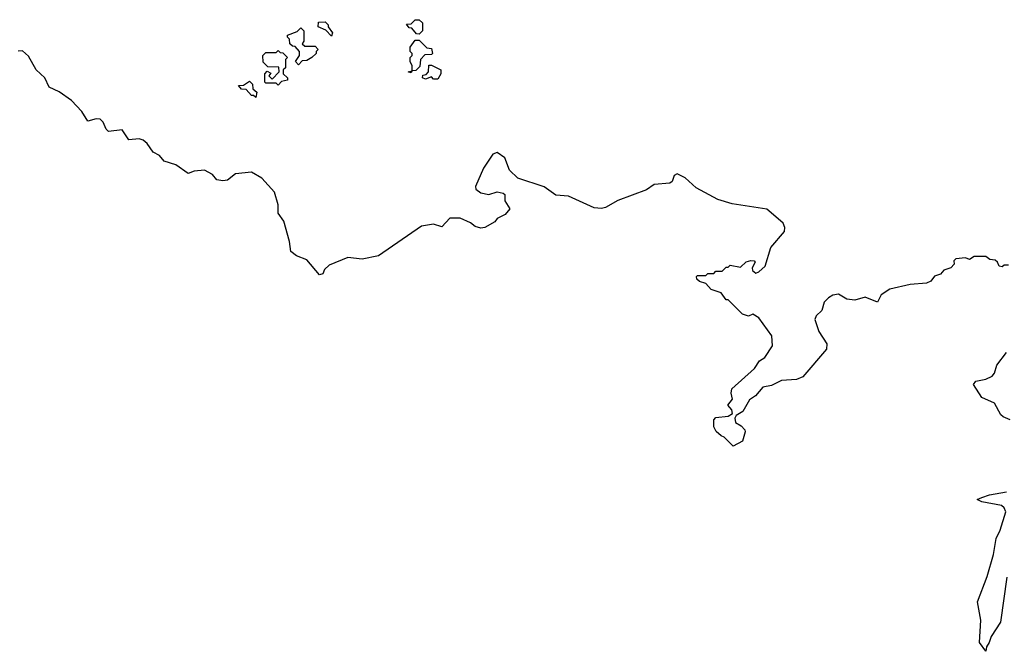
# Model space of a CAD drawing. Extents: x 2528705 to 2678277, y 911730 to 1023331.
# Tile 167 of 241: x 2621921 to 2626735, y 936462 to 939550. Entities that reach past the tile are written whole.
import ezdxf

# ---------------------------------------------------------------- set-up
doc = ezdxf.new("R2010")
doc.units = 0

msp = doc.modelspace()

# ---------------------------------------------------------------- linework, layer by layer
at = {"layer": '0CON20XD'}
for points in [[(2623875, 939480), (2623861.7, 939481.7), (2623838.3, 939508.3), (2623825, 939510), (2623811.7, 939528.3), (2623835, 939530), (2623855, 939550), (2623875, 939550), (2623890, 939535), (2623890, 939495), (2623875, 939480)], [(2623285, 939330), (2623270, 939345), (2623290, 939375), (2623290, 939395), (2623268.3, 939418.3), (2623255, 939420), (2623241.7, 939431.7), (2623240, 939455), (2623230, 939465), (2623230, 939475), (2623278.3, 939491.7), (2623295, 939510), (2623310, 939495), (2623310, 939445), (2623301.7, 939431.7), (2623315, 939420), (2623365, 939420), (2623380, 939405), (2623370, 939395), (2623370, 939385), (2623350, 939365), (2623325, 939350), (2623301.7, 939348.3), (2623285, 939330)], [(2623445, 939470), (2623418.3, 939498.3), (2623380, 939515), (2623381.7, 939538.3), (2623415, 939540), (2623430, 939525), (2623430, 939515), (2623450, 939485), (2623445, 939470)], [(2623835, 939290), (2623820, 939295), (2623840, 939300), (2623840, 939325), (2623830, 939345), (2623830, 939365), (2623840, 939375), (2623840, 939385), (2623830, 939395), (2623830, 939415), (2623855, 939450), (2623875, 939450), (2623911.7, 939411.7), (2623935, 939410), (2623940, 939385), (2623935, 939380), (2623901.7, 939378.3), (2623880, 939355), (2623878.3, 939321.7), (2623858.3, 939301.7), (2623840, 939300), (2623835, 939290)], [(2626755, 938350), (2626735, 938350), (2626725, 938342.5), (2626710, 938345), (2626702.5, 938365), (2626690, 938375), (2626665, 938377.5), (2626645, 938392.5), (2626588.3, 938391.7), (2626565, 938377.5), (2626545, 938386.7), (2626498.3, 938381.7), (2626488.3, 938371.7), (2626490, 938355), (2626473, 938337), (2626440, 938325), (2626423.6, 938306.4), (2626393.9, 938296.1), (2626375, 938272.5), (2626355, 938262.5), (2626275, 938256.2), (2626175, 938232), (2626133.3, 938205), (2626115, 938170), (2626055, 938194.3), (2626005, 938178.8), (2625965, 938184), (2625925, 938208.8), (2625896.1, 938203.9), (2625875, 938190), (2625855, 938168.8), (2625842.1, 938127.9), (2625815, 938102.5), (2625809.1, 938085), (2625827.5, 938025), (2625866.7, 937965), (2625865, 937940), (2625750, 937805), (2625719.3, 937790.7), (2625645, 937785.7), (2625597.6, 937762.4), (2625555, 937753.5), (2625518.1, 937711.9), (2625488.9, 937691.1), (2625456.9, 937635), (2625424.4, 937615.6), (2625417.5, 937602.5), (2625421.3, 937581.3), (2625448.5, 937565), (2625466.7, 937545), (2625467.6, 937535), (2625455, 937490), (2625410, 937465), (2625365, 937510), (2625350, 937515), (2625327, 937537), (2625315, 937560), (2625315, 937593.3), (2625325, 937605.9), (2625385, 937611.2), (2625405.6, 937624.4), (2625403, 937643), (2625383.3, 937665), (2625406, 937695), (2625399.4, 937725), (2625403.1, 937745), (2625514.3, 937845), (2625537.5, 937882.5), (2625565, 937899.2), (2625601.1, 937955), (2625598.6, 938005), (2625535, 938093.3), (2625505, 938110), (2625485, 938100), (2625455, 938110), (2625385, 938180), (2625375, 938180), (2625350, 938215), (2625301.7, 938231.7), (2625275, 938260), (2625245, 938270), (2625231.7, 938281.7), (2625230, 938295), (2625235, 938300), (2625275, 938300), (2625285, 938310), (2625315, 938310), (2625325, 938320), (2625355, 938320), (2625375, 938340), (2625385, 938340), (2625395, 938350), (2625445, 938340), (2625473, 938367), (2625495, 938372.5), (2625511.7, 938371.7), (2625517.5, 938365), (2625503, 938337), (2625503.9, 938323.9), (2625520.7, 938310.7), (2625535, 938316.7), (2625565.7, 938345), (2625593.4, 938436.6), (2625660, 938515), (2625661.2, 938535), (2625653.8, 938555), (2625595.7, 938605.7), (2625574, 938624), (2625405, 938650.4), (2625335, 938670.9), (2625228, 938728), (2625175, 938777.1), (2625135, 938796.7), (2625121.7, 938788.3), (2625110.7, 938759.3), (2625099.2, 938750.8), (2625022.5, 938745), (2624985, 938717.5), (2624845, 938665.8), (2624785, 938632.5), (2624765, 938627.1), (2624730.3, 938630.3), (2624605, 938687.1), (2624542.7, 938692.7), (2624485, 938732.5), (2624356.7, 938775), (2624315.8, 938815), (2624292.5, 938875), (2624255, 938900), (2624235, 938892), (2624188.6, 938825), (2624149.2, 938735), (2624152.1, 938722.1), (2624175, 938704), (2624215, 938696), (2624255, 938708.8), (2624285, 938702.5), (2624292.5, 938695), (2624292.5, 938665), (2624317.5, 938625), (2624295, 938597.5), (2624255, 938577.5), (2624245, 938562.5), (2624195.9, 938534.1), (2624175, 938531.2), (2624148.3, 938538.3), (2624125, 938557.5), (2624075, 938580), (2624025, 938580), (2623985, 938536.7), (2623945, 938550), (2623885, 938541.2), (2623675, 938396.2), (2623595, 938380), (2623525, 938387.5), (2623435, 938350), (2623411.7, 938328.3), (2623403, 938307), (2623387, 938303), (2623325.6, 938375.6), (2623275, 938396.2), (2623246.4, 938416.4), (2623241.1, 938465), (2623212.5, 938565), (2623184.2, 938605), (2623184.2, 938645), (2623167.7, 938707.7), (2623105, 938775.7), (2623055, 938804), (2622976.4, 938796.4), (2622936.7, 938765), (2622915, 938762), (2622885, 938767.5), (2622863.4, 938793.4), (2622825, 938814), (2622775, 938810), (2622745, 938798.8), (2622685, 938840), (2622627.7, 938857.7), (2622605, 938886.7), (2622573.1, 938903.1), (2622545, 938944.2), (2622525, 938960.6), (2622505, 938966.9), (2622455, 938962), (2622421.7, 939011.7), (2622355, 939003.6), (2622344.3, 939014.3), (2622329.8, 939049.8), (2622315, 939063.8), (2622295, 939065.3), (2622255, 939054.4), (2622225, 939101.8), (2622175, 939155.3), (2622115, 939197.8), (2622065, 939220), (2622043.8, 939265), (2622002, 939305), (2621965, 939371.8), (2621935, 939397.3), (2621913.6, 939396.4)], [(2623185, 939230), (2623175, 939240), (2623125, 939240), (2623120, 939245), (2623120, 939285), (2623131.7, 939298.3), (2623148.3, 939288.3), (2623140, 939275), (2623155, 939260), (2623190, 939295), (2623188.3, 939318.3), (2623135, 939320), (2623111.7, 939341.7), (2623110, 939375), (2623125, 939390), (2623175, 939390), (2623185, 939400), (2623195, 939390), (2623208.3, 939388.3), (2623230, 939365), (2623220, 939355), (2623220, 939315), (2623210, 939305), (2623210, 939285), (2623230, 939265), (2623230, 939255), (2623201.7, 939248.3), (2623185, 939230)], [(2623965, 939260), (2623945, 939260), (2623935, 939270), (2623905, 939260), (2623890, 939265), (2623891.7, 939278.3), (2623908.3, 939281.7), (2623920, 939295), (2623921.7, 939328.3), (2623935, 939327.5), (2623980, 939305), (2623980, 939285), (2623965, 939260)], [(2623075, 939170), (2623065, 939180), (2623055, 939180), (2623028.3, 939208.3), (2623005, 939210), (2622991.7, 939228.3), (2623015, 939230), (2623045, 939250), (2623060, 939235), (2623061.7, 939211.7), (2623080, 939195), (2623075, 939170)], [(2626764.1, 937594.1), (2626728.8, 937608.8), (2626717.7, 937617.7), (2626686.7, 937675), (2626625, 937703.3), (2626583.6, 937766.4), (2626595, 937782.5), (2626645, 937793.3), (2626675, 937806.7), (2626687.7, 937822.3), (2626698.8, 937861.2), (2626746.1, 937923.9)], [(2626746.6, 936825), (2626715.8, 936605), (2626670.6, 936535), (2626661.4, 936505), (2626647.5, 936485), (2626645, 936462.5), (2626614.2, 936505.8), (2626619.6, 936615), (2626604, 936705), (2626652, 936828), (2626682.7, 936935), (2626695.3, 937014.7), (2626715.5, 937055), (2626742.5, 937145), (2626735, 937164.2), (2626722, 937175), (2626625, 937193.1), (2626602.5, 937205), (2626625.7, 937214.3), (2626662.7, 937227.3), (2626745, 937242.7)]]:
    msp.add_lwpolyline(points, dxfattribs=at)

doc.saveas('drawing.dxf')
